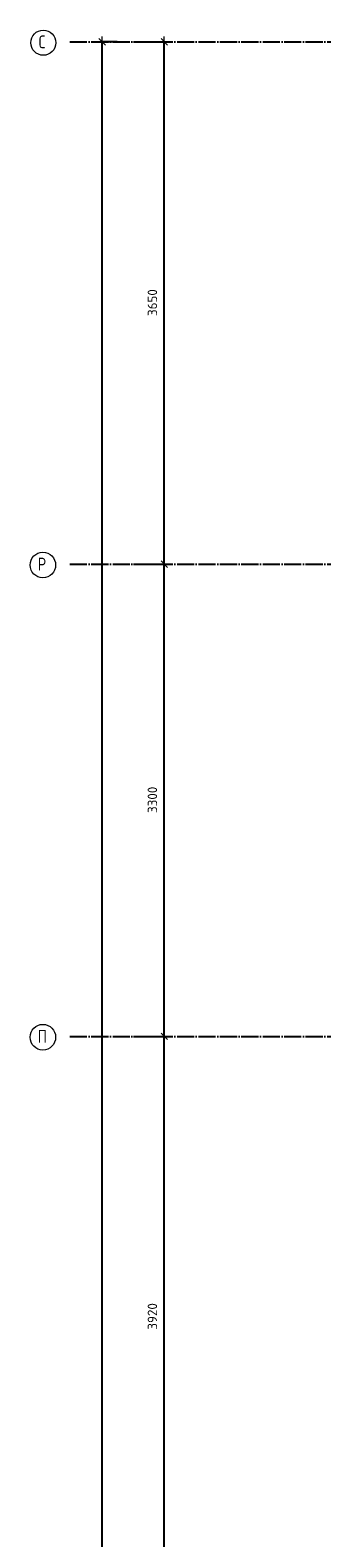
# Model space of a CAD drawing. Header units: millimetres. Extents: x -24871 to 40608, y -2869 to 48080.
# Tile 51 of 119: x -3049 to -1005, y 36035 to 46572. Entities that reach past the tile are written whole.
import ezdxf

# ---------------------------------------------------------------- set-up
doc = ezdxf.new("R2010")
doc.units = ezdxf.units.MM
doc.header["$PDMODE"] = 65
doc.linetypes.add('______11', pattern=[150, 120, -15, 0, -15])
doc.linetypes.add('______5', pattern=[330, 240, -30, 30, -30])
doc.layers.add('Осевая линия_ общее', color=7, linetype='______5', lineweight=13, true_color=0xa0a0a0)
doc.layers.add('Размерная линия_ общее', color=7, linetype='Continuous', lineweight=13)
doc.styles.add('ISOCPEUR', font='ISOCPEUR')
doc.dimstyles.new('DIMSTYLE_5', dxfattribs={"dimtxt": 66, "dimasz": 75, "dimexe": 0, "dimexo": 0, "dimgap": 33, "dimtad": 2, "dimdec": 0, "dimrnd": 5, "dimzin": 12, "dimdsep": 46, "dimtxsty": 'ISOCPEUR', "dimblk1": 'ALL_ML_STRICH', "dimblk2": 'ALL_ML_STRICH', "dimsah": 1, "dimcen": 0, "dimclrd": 7, "dimclre": 256, "dimclrt": 7, "dimadec": 0, "dimazin": 0, "dimtfac": 1, "dimtdec": 0, "dimtix": 1, "dimtmove": 2, "dimatfit": 3, "dimfxl": 0, "dimtzin": 0, "dimlwd": 0, "dimlwe": -3, "dimarcsym": 0})

# ---------------------------------------------------------------- blocks, each defined once
blk = doc.blocks.new('ALL_ML_STRICH')
at = {"color": 0, "linetype": 'ByBlock', "lineweight": -2}
for p, q in [((-1, 0), (0.5, 0)), ((-0.3, -0.3), (0.3, 0.3)), ((0, -0.5), (0, 0.5))]:
    blk.add_line(p, q, dxfattribs=at)
blk = doc.blocks.new('*D225')
at = {"layer": 'DEFPOINTS', "color": 7, "linetype": 'Continuous', "lineweight": 13, "transparency": 33554687}
for p in [(-2418, 46490), (-2783, 0), (-2544, 0)]:
    blk.add_point(p, dxfattribs=at)
at = {"layer": 'Размерная линия_ общее', "color": 253, "linetype": 'Continuous', "lineweight": -2, "true_color": 0xa0a0a0, "transparency": 33554687}
for p, q in [((-2438, 46490), (-2544, 46490)), ((-2763, 0), (-2544, 0))]:
    blk.add_line(p, q, dxfattribs=at)
at = {"layer": 'Размерная линия_ общее', "color": 7, "linetype": 'Continuous', "lineweight": -2, "transparency": 33554687}
blk.add_line((-2544, 0), (-2544, 46490), dxfattribs=at)
at = {"layer": 'Размерная линия_ общее', "color": 7, "linetype": 'Continuous', "lineweight": 13, "transparency": 33554687, "xscale": 75, "yscale": 75, "zscale": 75}
for p, rotation in [((-2544, 46490), 90), ((-2544, 0), 270)]:
    blk.add_blockref('ALL_ML_STRICH', p, dxfattribs=dict(at, rotation=rotation))
at = {"layer": 'Размерная линия_ общее', "color": 7, "linetype": 'Continuous', "lineweight": 13, "transparency": 33554687, "insert": (-2627, 23242), "char_height": 66, "width": 330, "attachment_point": 5, "rotation": 90, "style": 'ISOCPEUR'}
blk.add_mtext('\\A1;{46490}', dxfattribs=at)
blk = doc.blocks.new('*D237')
at = {"layer": 'DEFPOINTS', "color": 7, "linetype": 'Continuous', "lineweight": 13, "transparency": 33554687}
for p in [(-2424, 39540), (-2424, 35620), (-2109, 35620)]:
    blk.add_point(p, dxfattribs=at)
at = {"layer": 'Размерная линия_ общее', "color": 253, "linetype": 'Continuous', "lineweight": -2, "true_color": 0xa0a0a0, "transparency": 33554687}
for p, q in [((-2324, 39540), (-2109, 39540)), ((-2324, 35620), (-2109, 35620))]:
    blk.add_line(p, q, dxfattribs=at)
at = {"layer": 'Размерная линия_ общее', "color": 7, "linetype": 'Continuous', "lineweight": -2, "transparency": 33554687}
blk.add_line((-2109, 35620), (-2109, 39540), dxfattribs=at)
at = {"layer": 'Размерная линия_ общее', "color": 7, "linetype": 'Continuous', "lineweight": 13, "transparency": 33554687, "xscale": 75, "yscale": 75, "zscale": 75}
for p, rotation in [((-2109, 39540), 90), ((-2109, 35620), 270)]:
    blk.add_blockref('ALL_ML_STRICH', p, dxfattribs=dict(at, rotation=rotation))
at = {"layer": 'Размерная линия_ общее', "color": 7, "linetype": 'Continuous', "lineweight": 13, "transparency": 33554687, "insert": (-2192, 37583), "char_height": 66, "width": 264, "attachment_point": 5, "rotation": 90, "style": 'ISOCPEUR'}
blk.add_mtext('\\A1;{3920}', dxfattribs=at)
blk = doc.blocks.new('*D238')
at = {"layer": 'DEFPOINTS', "color": 7, "linetype": 'Continuous', "lineweight": 13, "transparency": 33554687}
for p in [(-2424, 42840), (-2424, 39540), (-2109, 39540)]:
    blk.add_point(p, dxfattribs=at)
at = {"layer": 'Размерная линия_ общее', "color": 253, "linetype": 'Continuous', "lineweight": -2, "true_color": 0xa0a0a0, "transparency": 33554687}
for p, q in [((-2324, 42840), (-2109, 42840)), ((-2324, 39540), (-2109, 39540))]:
    blk.add_line(p, q, dxfattribs=at)
at = {"layer": 'Размерная линия_ общее', "color": 7, "linetype": 'Continuous', "lineweight": -2, "transparency": 33554687}
blk.add_line((-2109, 39540), (-2109, 42840), dxfattribs=at)
at = {"layer": 'Размерная линия_ общее', "color": 7, "linetype": 'Continuous', "lineweight": 13, "transparency": 33554687, "xscale": 75, "yscale": 75, "zscale": 75}
for p, rotation in [((-2109, 42840), 90), ((-2109, 39540), 270)]:
    blk.add_blockref('ALL_ML_STRICH', p, dxfattribs=dict(at, rotation=rotation))
at = {"layer": 'Размерная линия_ общее', "color": 7, "linetype": 'Continuous', "lineweight": 13, "transparency": 33554687, "insert": (-2192, 41193), "char_height": 66, "width": 264, "attachment_point": 5, "rotation": 90, "style": 'ISOCPEUR'}
blk.add_mtext('\\A1;{3300}', dxfattribs=at)
blk = doc.blocks.new('*D239')
at = {"layer": 'DEFPOINTS', "color": 7, "linetype": 'Continuous', "lineweight": 13, "transparency": 33554687}
for p in [(-2424, 46490), (-2424, 42840), (-2109, 42840)]:
    blk.add_point(p, dxfattribs=at)
at = {"layer": 'Размерная линия_ общее', "color": 253, "linetype": 'Continuous', "lineweight": -2, "true_color": 0xa0a0a0, "transparency": 33554687}
for p, q in [((-2324, 46490), (-2109, 46490)), ((-2324, 42840), (-2109, 42840))]:
    blk.add_line(p, q, dxfattribs=at)
at = {"layer": 'Размерная линия_ общее', "color": 7, "linetype": 'Continuous', "lineweight": -2, "transparency": 33554687}
blk.add_line((-2109, 42840), (-2109, 46490), dxfattribs=at)
at = {"layer": 'Размерная линия_ общее', "color": 7, "linetype": 'Continuous', "lineweight": 13, "transparency": 33554687, "xscale": 75, "yscale": 75, "zscale": 75}
for p, rotation in [((-2109, 46490), 90), ((-2109, 42840), 270)]:
    blk.add_blockref('ALL_ML_STRICH', p, dxfattribs=dict(at, rotation=rotation))
at = {"layer": 'Размерная линия_ общее', "color": 7, "linetype": 'Continuous', "lineweight": 13, "transparency": 33554687, "insert": (-2192, 44668), "char_height": 66, "width": 264, "attachment_point": 5, "rotation": 90, "style": 'ISOCPEUR'}
blk.add_mtext('\\A1;{3650}', dxfattribs=at)
blk = doc.blocks.new('СЛОЖНЫЙ_ОБЪЕКТ_0')
at = {"layer": 'Осевая линия_ общее', "color": 253, "linetype": '______11', "lineweight": -3, "true_color": 0xa0a0a0, "transparency": 33554687}
for p, q in [((-2770, 46490), (14210, 46490)), ((-2770, 42840), (14210, 42840)), ((-2770, 39540), (18570, 39540))]:
    blk.add_line(p, q, dxfattribs=at)
at = {"layer": 'Осевая линия_ общее', "color": 7, "linetype": 'Continuous', "lineweight": 13, "transparency": 33554687}
for centre, radius in [((-2956, 46484), 87.7), ((-2959, 42834), 89.6), ((-2959, 39534), 89.6)]:
    blk.add_circle(centre, radius, dxfattribs=at)
at = {"layer": 'Осевая линия_ общее', "color": 7, "linetype": 'Continuous', "lineweight": 13, "transparency": 33554687, "char_height": 90, "attachment_point": 7, "style": 'ISOCPEUR'}
for s, insert, width in [('\\W0.78;С', (-2988, 46445), 97.92), ('\\W0.80;Р', (-2995, 42795), 107.95), ('\\W0.80;П', (-2995, 39495), 107.95)]:
    blk.add_mtext(s, dxfattribs=dict(at, insert=insert, width=width))

msp = doc.modelspace()

# ---------------------------------------------------------------- block references
at = {"layer": 'Осевая линия_ общее', "color": 253, "linetype": '______11', "lineweight": -3, "true_color": 0xa0a0a0, "transparency": 33554687}
msp.add_blockref('СЛОЖНЫЙ_ОБЪЕКТ_0', (0, 0), dxfattribs=at)

# ---------------------------------------------------------------- dimensions: what is measured, and where the dimension line sits
at = {"layer": 'Размерная линия_ общее', "color": 7, "linetype": 'Continuous', "lineweight": 13, "transparency": 33554687}
for base, p1, p2, picture, middle in [((-2544.2, 46490), (-2763, 0), (-2437.8, 46490), '*D225', (-2627.2, 23241.7)), ((-2108.6, 46490), (-2323.8, 42840), (-2323.8, 46490), '*D239', (-2191.6, 44668.3)), ((-2108.6, 42840), (-2323.8, 39540), (-2323.8, 42840), '*D238', (-2191.6, 41193.3)), ((-2108.6, 39540), (-2323.8, 35620), (-2323.8, 39540), '*D237', (-2191.6, 37583.3))]:
    dim = msp.add_linear_dim(base=base, p1=p1, p2=p2, angle=90, dimstyle='DIMSTYLE_5', override={"dimpost": '<>', "dimclrd": 7, "dimclre": 253, "dimclrt": 7, "dimlwd": 0, "dimlwe": 65533}, dxfattribs=at)
    dim.commit()
    dim.dimension.update_dxf_attribs({"geometry": picture, "text_midpoint": middle, "dimtype": 160})

doc.saveas('drawing.dxf')
